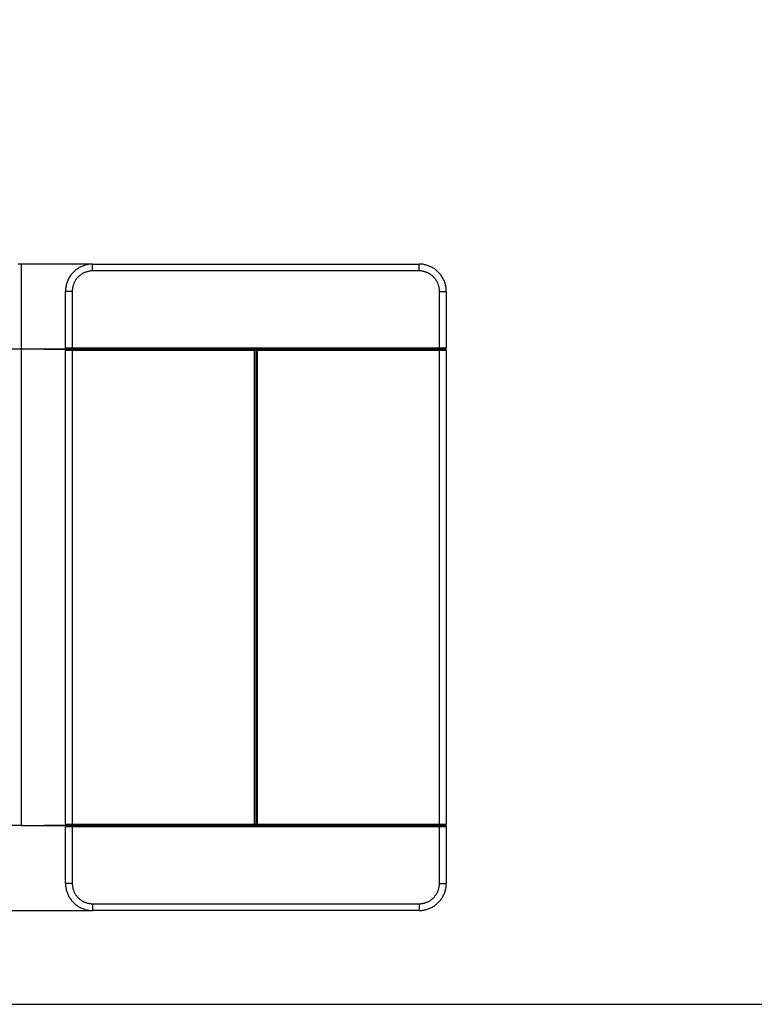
# Model space of a CAD drawing. Header units: millimetres. Extents: x -1470 to 7470, y -12049 to 6674.
# Tile 36 of 59: x 573 to 1653, y 886 to 2333. Entities that reach past the tile are written whole.
import ezdxf

# ---------------------------------------------------------------- set-up
doc = ezdxf.new("R2010")
doc.units = ezdxf.units.MM
doc.header["$LTSCALE"] = 10
doc.layers.get('0').update_dxf_attribs({"true_color": 0x000000})

msp = doc.modelspace()

# ---------------------------------------------------------------- linework, layer by layer
at = {"color": 1, "true_color": 0xff0000}
msp.add_lwpolyline([(-1470.5, 886.2), (7470.5, 886.2), (7470.5, 6674.2), (-1470.5, 6674.2)], close=True, dxfattribs=at)
at = {"color": 18, "linetype": 'Continuous', "lineweight": 25, "true_color": 0x000000}
for points in [[(680, 1974), (570.4, 1974)], [(575, 1974), (575, 1851)], [(680, 1974), (678.7, 1974), (677.3, 1973.9), (675.9, 1973.8), (674.6, 1973.7), (673.2, 1973.5), (671.9, 1973.2), (670.6, 1972.9), (669.2, 1972.6), (667.9, 1972.2), (666.6, 1971.7), (665.4, 1971.2), (664.1, 1970.7), (662.8, 1970.2), (661.6, 1969.6), (660.4, 1968.9), (659.2, 1968.2), (658.1, 1967.5), (657, 1966.7), (655.9, 1965.9), (654.8, 1965.1), (653.7, 1964.2), (652.7, 1963.3), (651.7, 1962.3), (650.8, 1961.3), (649.9, 1960.3), (649, 1959.3), (648.2, 1958.2), (647.3, 1957.1), (646.6, 1956), (645.9, 1954.8), (645.2, 1953.6), (644.5, 1952.4), (643.9, 1951.2), (643.3, 1950), (642.8, 1948.7), (642.3, 1947.4), (641.9, 1946.1), (641.5, 1944.8), (641.2, 1943.5), (640.9, 1942.2), (640.6, 1940.8), (640.4, 1939.5), (640.2, 1938.1), (640.1, 1936.8), (640.1, 1935.4), (640, 1934)], [(680, 1964), (680, 1974)], [(680, 1974), (1160, 1974)], [(1160, 1964), (1160, 1974)], [(1200, 1934), (1200, 1935.4), (1199.9, 1936.8), (1199.8, 1938.1), (1199.7, 1939.5), (1199.4, 1940.8), (1199.2, 1942.2), (1198.9, 1943.5), (1198.5, 1944.8), (1198.2, 1946.1), (1197.7, 1947.4), (1197.2, 1948.7), (1196.7, 1950), (1196.1, 1951.2), (1195.5, 1952.4), (1194.9, 1953.6), (1194.2, 1954.8), (1193.5, 1956), (1192.7, 1957.1), (1191.9, 1958.2), (1191.1, 1959.3), (1190.2, 1960.3), (1189.3, 1961.3), (1188.3, 1962.3), (1187.3, 1963.3), (1186.3, 1964.2), (1185.3, 1965.1), (1184.2, 1965.9), (1183.1, 1966.7), (1182, 1967.5), (1180.8, 1968.2), (1179.6, 1968.9), (1178.4, 1969.6), (1177.2, 1970.2), (1176, 1970.7), (1174.7, 1971.2), (1173.4, 1971.7), (1172.1, 1972.2), (1170.8, 1972.6), (1169.5, 1972.9), (1168.2, 1973.2), (1166.8, 1973.5), (1165.5, 1973.7), (1164.1, 1973.8), (1162.8, 1973.9), (1161.4, 1974), (1160, 1974)], [(680, 1964), (679, 1964), (678, 1964), (677, 1963.9), (675.9, 1963.8), (674.9, 1963.6), (673.9, 1963.4), (672.9, 1963.2), (671.9, 1962.9), (671, 1962.6), (670, 1962.3), (669, 1961.9), (668.1, 1961.6), (667.1, 1961.1), (666.2, 1960.7), (665.3, 1960.2), (664.4, 1959.7), (663.6, 1959.1), (662.7, 1958.5), (661.9, 1957.9), (661.1, 1957.3), (660.3, 1956.6), (659.6, 1956), (658.8, 1955.2), (658.1, 1954.5), (657.4, 1953.8), (656.8, 1953), (656.1, 1952.2), (655.5, 1951.3), (654.9, 1950.5), (654.4, 1949.6), (653.9, 1948.7), (653.4, 1947.8), (652.9, 1946.9), (652.5, 1946), (652.1, 1945), (651.8, 1944.1), (651.4, 1943.1), (651.1, 1942.1), (650.9, 1941.1), (650.7, 1940.1), (650.5, 1939.1), (650.3, 1938.1), (650.2, 1937.1), (650.1, 1936.1), (650, 1935.1), (650, 1934)], [(1160, 1964), (680, 1964)], [(1190, 1934), (1190, 1935.1), (1190, 1936.1), (1189.9, 1937.1), (1189.7, 1938.1), (1189.6, 1939.1), (1189.4, 1940.1), (1189.2, 1941.1), (1188.9, 1942.1), (1188.6, 1943.1), (1188.3, 1944.1), (1187.9, 1945), (1187.5, 1946), (1187.1, 1946.9), (1186.7, 1947.8), (1186.2, 1948.7), (1185.7, 1949.6), (1185.1, 1950.5), (1184.5, 1951.3), (1183.9, 1952.2), (1183.3, 1953), (1182.6, 1953.8), (1182, 1954.5), (1181.2, 1955.2), (1180.5, 1956), (1179.7, 1956.6), (1179, 1957.3), (1178.2, 1957.9), (1177.3, 1958.5), (1176.5, 1959.1), (1175.6, 1959.7), (1174.7, 1960.2), (1173.8, 1960.7), (1172.9, 1961.1), (1172, 1961.6), (1171, 1961.9), (1170.1, 1962.3), (1169.1, 1962.6), (1168.1, 1962.9), (1167.1, 1963.2), (1166.1, 1963.4), (1165.1, 1963.6), (1164.1, 1963.8), (1163.1, 1963.9), (1162.1, 1964), (1161.1, 1964), (1160, 1964)], [(650, 1934), (640, 1934)], [(640, 1851), (640, 1934)], [(650, 1934), (650, 1851)], [(1190, 1851), (1190, 1934)], [(1190, 1934), (1200, 1934)], [(1200, 1934), (1200, 1851)], [(575, 1849), (525, 1849)], [(575, 1851), (575, 1849)], [(577, 1849), (577, 1849), (576.9, 1849), (576.8, 1849), (576.7, 1849), (576.7, 1849), (576.6, 1849), (576.5, 1849), (576.5, 1849), (576.4, 1848.9), (576.3, 1848.9), (576.3, 1848.9), (576.2, 1848.9), (576.2, 1848.8), (576.1, 1848.8), (576, 1848.8), (576, 1848.7), (575.9, 1848.7), (575.9, 1848.7), (575.8, 1848.6), (575.7, 1848.6), (575.7, 1848.5), (575.6, 1848.5), (575.6, 1848.4), (575.5, 1848.4), (575.5, 1848.3), (575.5, 1848.3), (575.4, 1848.2), (575.4, 1848.2), (575.3, 1848.1), (575.3, 1848), (575.3, 1848), (575.2, 1847.9), (575.2, 1847.8), (575.2, 1847.8), (575.1, 1847.7), (575.1, 1847.7), (575.1, 1847.6), (575.1, 1847.5), (575.1, 1847.5), (575.1, 1847.4), (575, 1847.3), (575, 1847.2), (575, 1847.2), (575, 1847.1), (575, 1847)], [(642, 1849), (575, 1849)], [(575, 1847), (575, 1774)], [(608.5, 1849), (642, 1849)], [(640, 1851), (640, 1851), (640, 1850.9), (640, 1850.8), (640, 1850.8), (640.1, 1850.7), (640.1, 1850.6), (640.1, 1850.6), (640.1, 1850.5), (640.1, 1850.4), (640.1, 1850.4), (640.2, 1850.3), (640.2, 1850.2), (640.2, 1850.2), (640.3, 1850.1), (640.3, 1850.1), (640.3, 1850), (640.4, 1849.9), (640.4, 1849.9), (640.4, 1849.8), (640.5, 1849.8), (640.5, 1849.7), (640.6, 1849.7), (640.6, 1849.6), (640.7, 1849.6), (640.7, 1849.5), (640.8, 1849.5), (640.8, 1849.4), (640.9, 1849.4), (640.9, 1849.4), (641, 1849.3), (641, 1849.3), (641.1, 1849.3), (641.2, 1849.2), (641.2, 1849.2), (641.3, 1849.2), (641.4, 1849.2), (641.4, 1849.1), (641.5, 1849.1), (641.6, 1849.1), (641.6, 1849.1), (641.7, 1849.1), (641.8, 1849.1), (641.8, 1849), (641.9, 1849), (642, 1849), (642, 1849)], [(640, 1851), (650, 1851)], [(642, 1849), (642, 1849), (641.9, 1849), (641.8, 1849), (641.8, 1849), (641.7, 1849), (641.6, 1849), (641.6, 1849), (641.5, 1849), (641.4, 1848.9), (641.4, 1848.9), (641.3, 1848.9), (641.2, 1848.9), (641.2, 1848.8), (641.1, 1848.8), (641, 1848.8), (641, 1848.7), (640.9, 1848.7), (640.9, 1848.7), (640.8, 1848.6), (640.8, 1848.6), (640.7, 1848.5), (640.7, 1848.5), (640.6, 1848.4), (640.6, 1848.4), (640.5, 1848.3), (640.5, 1848.3), (640.4, 1848.2), (640.4, 1848.2), (640.4, 1848.1), (640.3, 1848.1), (640.3, 1848), (640.3, 1848), (640.2, 1847.9), (640.2, 1847.8), (640.2, 1847.8), (640.1, 1847.7), (640.1, 1847.6), (640.1, 1847.6), (640.1, 1847.5), (640.1, 1847.4), (640.1, 1847.4), (640, 1847.3), (640, 1847.2), (640, 1847.2), (640, 1847.1), (640, 1847)], [(650, 1847), (640, 1847)], [(640, 1151), (640, 1847)], [(650, 1849), (642, 1849)], [(650, 1849), (650, 1851)], [(650, 1851), (1190, 1851)], [(1190, 1849), (650, 1849)], [(650, 1849), (918, 1849)], [(650, 1849), (650, 1847)], [(650, 1847), (650, 1151)], [(918, 1847), (650, 1847)], [(918, 1849), (918, 1847)], [(920, 1847), (920, 1847.1), (920, 1847.2), (920, 1847.2), (920, 1847.3), (920, 1847.4), (920, 1847.4), (920, 1847.5), (920, 1847.6), (919.9, 1847.6), (919.9, 1847.7), (919.9, 1847.8), (919.9, 1847.8), (919.8, 1847.9), (919.8, 1848), (919.8, 1848), (919.7, 1848.1), (919.7, 1848.1), (919.7, 1848.2), (919.6, 1848.2), (919.6, 1848.3), (919.5, 1848.3), (919.5, 1848.4), (919.4, 1848.4), (919.4, 1848.5), (919.3, 1848.5), (919.3, 1848.6), (919.2, 1848.6), (919.2, 1848.7), (919.1, 1848.7), (919.1, 1848.7), (919, 1848.8), (918.9, 1848.8), (918.9, 1848.8), (918.8, 1848.9), (918.8, 1848.9), (918.7, 1848.9), (918.6, 1848.9), (918.6, 1849), (918.5, 1849), (918.4, 1849), (918.4, 1849), (918.3, 1849), (918.2, 1849), (918.2, 1849), (918.1, 1849), (918, 1849)], [(918, 1151), (918, 1847)], [(920, 1847), (918, 1847)], [(922, 1849), (922, 1849), (921.9, 1849), (921.8, 1849), (921.8, 1849), (921.7, 1849), (921.6, 1849), (921.6, 1849), (921.5, 1849), (921.4, 1848.9), (921.4, 1848.9), (921.3, 1848.9), (921.2, 1848.9), (921.2, 1848.8), (921.1, 1848.8), (921, 1848.8), (921, 1848.7), (920.9, 1848.7), (920.9, 1848.7), (920.8, 1848.6), (920.8, 1848.6), (920.7, 1848.5), (920.7, 1848.5), (920.6, 1848.4), (920.6, 1848.4), (920.5, 1848.3), (920.5, 1848.3), (920.4, 1848.2), (920.4, 1848.2), (920.4, 1848.1), (920.3, 1848.1), (920.3, 1848), (920.3, 1848), (920.2, 1847.9), (920.2, 1847.8), (920.2, 1847.8), (920.1, 1847.7), (920.1, 1847.6), (920.1, 1847.6), (920.1, 1847.5), (920.1, 1847.4), (920.1, 1847.4), (920, 1847.3), (920, 1847.2), (920, 1847.2), (920, 1847.1), (920, 1847)], [(920, 1847), (920, 1151)], [(920, 1847), (922, 1847)], [(922, 1849), (922, 1847)], [(922, 1849), (1190, 1849)], [(1190, 1847), (922, 1847)], [(922, 1847), (922, 1151)], [(1190, 1849), (1190, 1851)], [(1190, 1851), (1200, 1851)], [(1198, 1849), (1190, 1849)], [(1190, 1847), (1190, 1849)], [(1190, 1151), (1190, 1847)], [(1200, 1847), (1190, 1847)], [(1198, 1849), (1198.1, 1849), (1198.2, 1849), (1198.2, 1849), (1198.3, 1849.1), (1198.4, 1849.1), (1198.4, 1849.1), (1198.5, 1849.1), (1198.6, 1849.1), (1198.6, 1849.1), (1198.7, 1849.2), (1198.8, 1849.2), (1198.8, 1849.2), (1198.9, 1849.2), (1198.9, 1849.3), (1199, 1849.3), (1199.1, 1849.3), (1199.1, 1849.4), (1199.2, 1849.4), (1199.2, 1849.4), (1199.3, 1849.5), (1199.3, 1849.5), (1199.4, 1849.6), (1199.4, 1849.6), (1199.5, 1849.7), (1199.5, 1849.7), (1199.6, 1849.8), (1199.6, 1849.8), (1199.7, 1849.9), (1199.7, 1849.9), (1199.7, 1850), (1199.8, 1850.1), (1199.8, 1850.1), (1199.8, 1850.2), (1199.9, 1850.2), (1199.9, 1850.3), (1199.9, 1850.4), (1199.9, 1850.4), (1200, 1850.5), (1200, 1850.6), (1200, 1850.6), (1200, 1850.7), (1200, 1850.8), (1200, 1850.8), (1200, 1850.9), (1200, 1851), (1200, 1851)], [(1200, 1847), (1200, 1847.1), (1200, 1847.2), (1200, 1847.2), (1200, 1847.3), (1200, 1847.4), (1200, 1847.4), (1200, 1847.5), (1200, 1847.6), (1199.9, 1847.6), (1199.9, 1847.7), (1199.9, 1847.8), (1199.9, 1847.8), (1199.8, 1847.9), (1199.8, 1848), (1199.8, 1848), (1199.7, 1848.1), (1199.7, 1848.1), (1199.7, 1848.2), (1199.6, 1848.2), (1199.6, 1848.3), (1199.5, 1848.3), (1199.5, 1848.4), (1199.4, 1848.4), (1199.4, 1848.5), (1199.3, 1848.5), (1199.3, 1848.6), (1199.2, 1848.6), (1199.2, 1848.7), (1199.1, 1848.7), (1199.1, 1848.7), (1199, 1848.8), (1198.9, 1848.8), (1198.9, 1848.8), (1198.8, 1848.9), (1198.8, 1848.9), (1198.7, 1848.9), (1198.6, 1848.9), (1198.6, 1849), (1198.5, 1849), (1198.4, 1849), (1198.4, 1849), (1198.3, 1849), (1198.2, 1849), (1198.2, 1849), (1198.1, 1849), (1198, 1849)], [(1200, 1849), (1198, 1849)], [(1200, 1849), (1200, 1851)], [(1200, 1847), (1200, 1849)], [(1200, 1847), (1200, 1151)], [(575, 1774), (575, 1151)], [(575, 1149), (-1075, 1149)], [(575, 1151), (575, 1151), (575, 1150.9), (575, 1150.8), (575, 1150.8), (575.1, 1150.7), (575.1, 1150.6), (575.1, 1150.6), (575.1, 1150.5), (575.1, 1150.4), (575.1, 1150.4), (575.2, 1150.3), (575.2, 1150.2), (575.2, 1150.2), (575.3, 1150.1), (575.3, 1150.1), (575.3, 1150), (575.4, 1149.9), (575.4, 1149.9), (575.4, 1149.8), (575.5, 1149.8), (575.5, 1149.7), (575.6, 1149.7), (575.6, 1149.6), (575.7, 1149.6), (575.7, 1149.5), (575.8, 1149.5), (575.8, 1149.4), (575.9, 1149.4), (575.9, 1149.4), (576, 1149.3), (576, 1149.3), (576.1, 1149.3), (576.2, 1149.2), (576.2, 1149.2), (576.3, 1149.2), (576.4, 1149.2), (576.4, 1149.1), (576.5, 1149.1), (576.6, 1149.1), (576.6, 1149.1), (576.7, 1149.1), (576.8, 1149.1), (576.8, 1149), (576.9, 1149), (577, 1149), (577, 1149)], [(575, 1149), (642, 1149)], [(642, 1149), (608.5, 1149)], [(640, 1151), (650, 1151)], [(640, 1151), (640, 1151), (640, 1150.9), (640, 1150.8), (640, 1150.8), (640.1, 1150.7), (640.1, 1150.6), (640.1, 1150.6), (640.1, 1150.5), (640.1, 1150.4), (640.1, 1150.4), (640.2, 1150.3), (640.2, 1150.2), (640.2, 1150.2), (640.3, 1150.1), (640.3, 1150.1), (640.3, 1150), (640.4, 1149.9), (640.4, 1149.9), (640.4, 1149.8), (640.5, 1149.8), (640.5, 1149.7), (640.6, 1149.7), (640.6, 1149.6), (640.7, 1149.6), (640.7, 1149.5), (640.8, 1149.5), (640.8, 1149.4), (640.9, 1149.4), (640.9, 1149.4), (641, 1149.3), (641, 1149.3), (641.1, 1149.3), (641.2, 1149.2), (641.2, 1149.2), (641.3, 1149.2), (641.4, 1149.2), (641.4, 1149.1), (641.5, 1149.1), (641.6, 1149.1), (641.6, 1149.1), (641.7, 1149.1), (641.8, 1149.1), (641.8, 1149), (641.9, 1149), (642, 1149), (642, 1149)], [(642, 1149), (642, 1149), (641.9, 1149), (641.8, 1149), (641.8, 1149), (641.7, 1149), (641.6, 1149), (641.6, 1149), (641.5, 1149), (641.4, 1148.9), (641.4, 1148.9), (641.3, 1148.9), (641.2, 1148.9), (641.2, 1148.8), (641.1, 1148.8), (641, 1148.8), (641, 1148.7), (640.9, 1148.7), (640.9, 1148.7), (640.8, 1148.6), (640.8, 1148.6), (640.7, 1148.5), (640.7, 1148.5), (640.6, 1148.4), (640.6, 1148.4), (640.5, 1148.3), (640.5, 1148.3), (640.4, 1148.2), (640.4, 1148.2), (640.4, 1148.1), (640.3, 1148.1), (640.3, 1148), (640.3, 1148), (640.2, 1147.9), (640.2, 1147.8), (640.2, 1147.8), (640.1, 1147.7), (640.1, 1147.6), (640.1, 1147.6), (640.1, 1147.5), (640.1, 1147.4), (640.1, 1147.4), (640, 1147.3), (640, 1147.2), (640, 1147.2), (640, 1147.1), (640, 1147)], [(640, 1064), (640, 1147)], [(650, 1147), (640, 1147)], [(642, 1149), (650, 1149)], [(650, 1151), (650, 1149)], [(650, 1151), (918, 1151)], [(650, 1149), (1190, 1149)], [(650, 1149), (650, 1147)], [(918, 1149), (650, 1149)], [(650, 1147), (650, 1064)], [(1190, 1147), (650, 1147)], [(918, 1149), (918, 1151)], [(920, 1151), (918, 1151)], [(918, 1149), (918.1, 1149), (918.2, 1149), (918.2, 1149), (918.3, 1149.1), (918.4, 1149.1), (918.4, 1149.1), (918.5, 1149.1), (918.6, 1149.1), (918.6, 1149.1), (918.7, 1149.2), (918.8, 1149.2), (918.8, 1149.2), (918.9, 1149.2), (918.9, 1149.3), (919, 1149.3), (919.1, 1149.3), (919.1, 1149.4), (919.2, 1149.4), (919.2, 1149.4), (919.3, 1149.5), (919.3, 1149.5), (919.4, 1149.6), (919.4, 1149.6), (919.5, 1149.7), (919.5, 1149.7), (919.6, 1149.8), (919.6, 1149.8), (919.7, 1149.9), (919.7, 1149.9), (919.7, 1150), (919.8, 1150.1), (919.8, 1150.1), (919.8, 1150.2), (919.9, 1150.2), (919.9, 1150.3), (919.9, 1150.4), (919.9, 1150.4), (920, 1150.5), (920, 1150.6), (920, 1150.6), (920, 1150.7), (920, 1150.8), (920, 1150.8), (920, 1150.9), (920, 1151), (920, 1151)], [(920, 1151), (922, 1151)], [(920, 1151), (920, 1151), (920, 1150.9), (920, 1150.8), (920, 1150.8), (920.1, 1150.7), (920.1, 1150.6), (920.1, 1150.6), (920.1, 1150.5), (920.1, 1150.4), (920.1, 1150.4), (920.2, 1150.3), (920.2, 1150.2), (920.2, 1150.2), (920.3, 1150.1), (920.3, 1150.1), (920.3, 1150), (920.4, 1149.9), (920.4, 1149.9), (920.4, 1149.8), (920.5, 1149.8), (920.5, 1149.7), (920.6, 1149.7), (920.6, 1149.6), (920.7, 1149.6), (920.7, 1149.5), (920.8, 1149.5), (920.8, 1149.4), (920.9, 1149.4), (920.9, 1149.4), (921, 1149.3), (921, 1149.3), (921.1, 1149.3), (921.2, 1149.2), (921.2, 1149.2), (921.3, 1149.2), (921.4, 1149.2), (921.4, 1149.1), (921.5, 1149.1), (921.6, 1149.1), (921.6, 1149.1), (921.7, 1149.1), (921.8, 1149.1), (921.8, 1149), (921.9, 1149), (922, 1149), (922, 1149)], [(922, 1151), (1190, 1151)], [(922, 1149), (922, 1151)], [(1190, 1149), (922, 1149)], [(1190, 1151), (1200, 1151)], [(1190, 1149), (1190, 1151)], [(1190, 1149), (1198, 1149)], [(1190, 1149), (1190, 1147)], [(1190, 1064), (1190, 1147)], [(1200, 1147), (1190, 1147)], [(1198, 1149), (1198.1, 1149), (1198.2, 1149), (1198.2, 1149), (1198.3, 1149.1), (1198.4, 1149.1), (1198.4, 1149.1), (1198.5, 1149.1), (1198.6, 1149.1), (1198.6, 1149.1), (1198.7, 1149.2), (1198.8, 1149.2), (1198.8, 1149.2), (1198.9, 1149.2), (1198.9, 1149.3), (1199, 1149.3), (1199.1, 1149.3), (1199.1, 1149.4), (1199.2, 1149.4), (1199.2, 1149.4), (1199.3, 1149.5), (1199.3, 1149.5), (1199.4, 1149.6), (1199.4, 1149.6), (1199.5, 1149.7), (1199.5, 1149.7), (1199.6, 1149.8), (1199.6, 1149.8), (1199.7, 1149.9), (1199.7, 1149.9), (1199.7, 1150), (1199.8, 1150.1), (1199.8, 1150.1), (1199.8, 1150.2), (1199.9, 1150.2), (1199.9, 1150.3), (1199.9, 1150.4), (1199.9, 1150.4), (1200, 1150.5), (1200, 1150.6), (1200, 1150.6), (1200, 1150.7), (1200, 1150.8), (1200, 1150.8), (1200, 1150.9), (1200, 1151), (1200, 1151)], [(1200, 1147), (1200, 1147.1), (1200, 1147.2), (1200, 1147.2), (1200, 1147.3), (1200, 1147.4), (1200, 1147.4), (1200, 1147.5), (1200, 1147.6), (1199.9, 1147.6), (1199.9, 1147.7), (1199.9, 1147.8), (1199.9, 1147.8), (1199.8, 1147.9), (1199.8, 1148), (1199.8, 1148), (1199.7, 1148.1), (1199.7, 1148.1), (1199.7, 1148.2), (1199.6, 1148.2), (1199.6, 1148.3), (1199.5, 1148.3), (1199.5, 1148.4), (1199.4, 1148.4), (1199.4, 1148.5), (1199.3, 1148.5), (1199.3, 1148.6), (1199.2, 1148.6), (1199.2, 1148.7), (1199.1, 1148.7), (1199.1, 1148.7), (1199, 1148.8), (1198.9, 1148.8), (1198.9, 1148.8), (1198.8, 1148.9), (1198.8, 1148.9), (1198.7, 1148.9), (1198.6, 1148.9), (1198.6, 1149), (1198.5, 1149), (1198.4, 1149), (1198.4, 1149), (1198.3, 1149), (1198.2, 1149), (1198.2, 1149), (1198.1, 1149), (1198, 1149)], [(1200, 1149), (1198, 1149)], [(1200, 1149), (1198.4, 1149)], [(1200, 1149), (1200, 1151)], [(1200, 1147.1), (1200, 1149)], [(1200, 1147), (1200, 1064)], [(640, 1064), (640.1, 1062.7), (640.1, 1061.3), (640.2, 1059.9), (640.4, 1058.6), (640.6, 1057.2), (640.9, 1055.9), (641.2, 1054.6), (641.5, 1053.2), (641.9, 1051.9), (642.3, 1050.6), (642.8, 1049.4), (643.3, 1048.1), (643.9, 1046.9), (644.5, 1045.6), (645.2, 1044.4), (645.9, 1043.3), (646.6, 1042.1), (647.3, 1041), (648.2, 1039.9), (649, 1038.8), (649.9, 1037.7), (650.8, 1036.7), (651.7, 1035.8), (652.7, 1034.8), (653.7, 1033.9), (654.8, 1033), (655.9, 1032.2), (657, 1031.4), (658.1, 1030.6), (659.2, 1029.9), (660.4, 1029.2), (661.6, 1028.5), (662.8, 1027.9), (664.1, 1027.3), (665.4, 1026.8), (666.6, 1026.3), (667.9, 1025.9), (669.2, 1025.5), (670.6, 1025.2), (671.9, 1024.9), (673.2, 1024.6), (674.6, 1024.4), (675.9, 1024.2), (677.3, 1024.1), (678.7, 1024.1), (680, 1024)], [(650, 1064), (640, 1064)], [(650, 1064), (650, 1063), (650.1, 1062), (650.2, 1061), (650.3, 1059.9), (650.5, 1058.9), (650.7, 1057.9), (650.9, 1056.9), (651.1, 1055.9), (651.4, 1055), (651.8, 1054), (652.1, 1053), (652.5, 1052.1), (652.9, 1051.2), (653.4, 1050.2), (653.9, 1049.3), (654.4, 1048.4), (654.9, 1047.6), (655.5, 1046.7), (656.1, 1045.9), (656.8, 1045.1), (657.4, 1044.3), (658.1, 1043.6), (658.8, 1042.8), (659.6, 1042.1), (660.3, 1041.4), (661.1, 1040.8), (661.9, 1040.1), (662.7, 1039.5), (663.6, 1038.9), (664.4, 1038.4), (665.3, 1037.9), (666.2, 1037.4), (667.1, 1036.9), (668.1, 1036.5), (669, 1036.1), (670, 1035.8), (671, 1035.4), (671.9, 1035.1), (672.9, 1034.9), (673.9, 1034.7), (674.9, 1034.5), (675.9, 1034.3), (677, 1034.2), (678, 1034.1), (679, 1034.1), (680, 1034)], [(1160, 1034), (1161.1, 1034.1), (1162.1, 1034.1), (1163.1, 1034.2), (1164.1, 1034.3), (1165.1, 1034.5), (1166.1, 1034.7), (1167.1, 1034.9), (1168.1, 1035.1), (1169.1, 1035.4), (1170.1, 1035.8), (1171, 1036.1), (1172, 1036.5), (1172.9, 1036.9), (1173.8, 1037.4), (1174.7, 1037.9), (1175.6, 1038.4), (1176.5, 1038.9), (1177.3, 1039.5), (1178.2, 1040.1), (1179, 1040.8), (1179.7, 1041.4), (1180.5, 1042.1), (1181.2, 1042.8), (1182, 1043.6), (1182.6, 1044.3), (1183.3, 1045.1), (1183.9, 1045.9), (1184.5, 1046.7), (1185.1, 1047.6), (1185.7, 1048.4), (1186.2, 1049.3), (1186.7, 1050.2), (1187.1, 1051.2), (1187.5, 1052.1), (1187.9, 1053), (1188.3, 1054), (1188.6, 1055), (1188.9, 1055.9), (1189.2, 1056.9), (1189.4, 1057.9), (1189.6, 1058.9), (1189.7, 1059.9), (1189.9, 1061), (1190, 1062), (1190, 1063), (1190, 1064)], [(1160, 1024), (1161.4, 1024.1), (1162.8, 1024.1), (1164.1, 1024.2), (1165.5, 1024.4), (1166.8, 1024.6), (1168.2, 1024.9), (1169.5, 1025.2), (1170.8, 1025.5), (1172.1, 1025.9), (1173.4, 1026.3), (1174.7, 1026.8), (1176, 1027.3), (1177.2, 1027.9), (1178.4, 1028.5), (1179.6, 1029.2), (1180.8, 1029.9), (1182, 1030.6), (1183.1, 1031.4), (1184.2, 1032.2), (1185.3, 1033), (1186.3, 1033.9), (1187.3, 1034.8), (1188.3, 1035.8), (1189.3, 1036.7), (1190.2, 1037.7), (1191.1, 1038.8), (1191.9, 1039.9), (1192.7, 1041), (1193.5, 1042.1), (1194.2, 1043.3), (1194.9, 1044.4), (1195.5, 1045.6), (1196.1, 1046.9), (1196.7, 1048.1), (1197.2, 1049.4), (1197.7, 1050.6), (1198.2, 1051.9), (1198.5, 1053.2), (1198.9, 1054.6), (1199.2, 1055.9), (1199.4, 1057.2), (1199.7, 1058.6), (1199.8, 1059.9), (1199.9, 1061.3), (1200, 1062.7), (1200, 1064)], [(1190, 1064), (1200, 1064)], [(680, 1034), (1160, 1034)], [(680, 1034), (680, 1024)], [(1160, 1034), (1160, 1024)], [(-1075, 1024), (680, 1024)], [(1160, 1024), (680, 1024)]]:
    msp.add_lwpolyline(points, dxfattribs=at)

doc.saveas('drawing.dxf')
